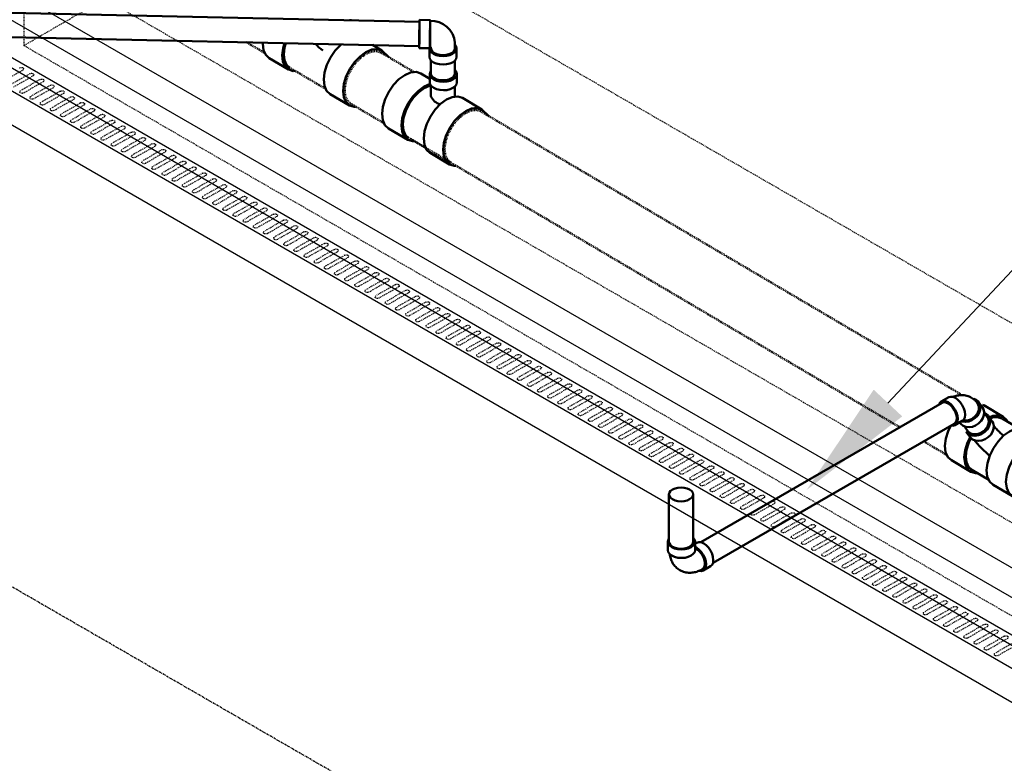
# Model space of a CAD drawing. Header units: inches. Extents: x -17970 to 20481, y 167 to 1796.
# Tile 8 of 29: x 834 to 977, y 1210 to 1318. Entities that reach past the tile are written whole.
import ezdxf
from ezdxf import colors
from ezdxf.entities.mleader import LeaderData, LeaderLine
from ezdxf.math import Vec2, Vec3

# ---------------------------------------------------------------- set-up
doc = ezdxf.new("R2010")
doc.units = ezdxf.units.IN
doc.header["$LTSCALE"] = 0.4
doc.header["$MEASUREMENT"] = 0
for name, pattern in [('CENTER2', [1.125, 0.75, -0.125, 0.125, -0.125]), ('Dash - 1_16_', [0.1875, 0.125, -0.0625]), ('Dot 1_32_', [0.03125, 0, -0.03125]), ('HIDDEN2', [0.1875, 0.125, -0.0625])]:
    doc.linetypes.add(name, pattern=pattern)
for name, color, linetype in [('G-ANNO-TTLB', 7, 'Continuous'), ('M-DETL-LIGHT', 1, 'Continuous'), ('P-PIPE', 3, 'Continuous'), ('S-ANNO-DIMS', 1, 'Continuous')]:
    doc.layers.add(name, color=color, linetype=linetype)
doc.layers.add('M-SECT-PATT', color=9, linetype='Continuous', lineweight=18, true_color=0x808080)
doc.styles.add('Annotative', font='romans.shx', dxfattribs={"width": 0.8, "height": 0.125})

# ---------------------------------------------------------------- blocks, each defined once
blk = doc.blocks.new('Tee Reducing Sanitary - PVC - Sch 40 - DWV - Standard-V6-DRAINAGE ISOMETRIC')
at = {"layer": 'P-PIPE', "color": 90, "lineweight": 50}
for p, q in [((1123.2, 467.12), (1120.38, 465.46)), ((1120.53, 465.21), (1118.06, 463.75)), ((1122.49, 465.53), (1121.96, 464.78)), ((1117.15, 463.55), (1114.33, 461.89)), ((1125.21, 462.53), (1125.74, 463.27)), ((1125.09, 457.47), (1127.9, 459.13)), ((1122.47, 456.27), (1124.94, 457.73)), ((1119.04, 453.91), (1121.85, 455.57))]:
    blk.add_line(p, q, dxfattribs=at)
for points in [[(1123.21, 467.12, 0), (1123.38, 467.18, 0)], [(1122.33, 465.39, 0), (1121.86, 465.59, 0), (1121.07, 465.67, 0), (1120.4, 465.47, 0), (1119.88, 464.99, 0), (1119.8, 464.79, 0)], [(1120.55, 465.21, 0), (1121.18, 465.41, 0), (1121.91, 465.33, 0), (1122.2, 465.21, 0)], [(1122.19, 462.83, 0), (1121.92, 463.25, 0), (1121.77, 463.69, 0), (1121.74, 464.13, 0), (1121.83, 464.54, 0), (1121.96, 464.78, 0)], [(1122.98, 465.94, 0), (1122.89, 465.91, 0), (1122.57, 465.64, 0), (1122.35, 465.29, 0), (1122.26, 464.88, 0), (1122.29, 464.44, 0), (1122.44, 464, 0), (1122.71, 463.58, 0)], [(1117.16, 463.56, 0), (1117.83, 463.77, 0), (1118.62, 463.68, 0), (1119.47, 463.32, 0), (1120.32, 462.71, 0), (1121.11, 461.87, 0)], [(1121.74, 464.12, 0), (1121.68, 464.05, 0), (1121.58, 463.94, 0), (1121.47, 463.81, 0), (1121.35, 463.69, 0), (1121.23, 463.56, 0), (1121.11, 463.43, 0), (1120.98, 463.3, 0), (1120.84, 463.17, 0), (1120.7, 463.03, 0), (1120.56, 462.9, 0), (1120.41, 462.76, 0), (1120.27, 462.63, 0)], [(1122.71, 463.58, 0), (1123.07, 463.22, 0), (1123.51, 462.94, 0), (1123.98, 462.76, 0), (1124.47, 462.69, 0), (1124.93, 462.74, 0), (1125.33, 462.9, 0), (1125.65, 463.17, 0), (1125.75, 463.33, 0)], [(1128.02, 464.09, 0), (1128.37, 463.37, 0), (1128.71, 462.27, 0), (1128.83, 461.23, 0), (1128.73, 460.32, 0), (1128.41, 459.6, 0), (1127.9, 459.13, 0)], [(1118.3, 460.22, 0), (1117.5, 461.05, 0), (1116.65, 461.67, 0), (1115.81, 462.03, 0), (1115.02, 462.11, 0), (1114.35, 461.9, 0), (1113.83, 461.42, 0), (1113.68, 461.07, 0)], [(1125.21, 462.53, 0), (1125.13, 462.42, 0), (1124.81, 462.15, 0), (1124.41, 461.99, 0), (1123.95, 461.94, 0), (1123.46, 462.01, 0), (1122.99, 462.19, 0), (1122.55, 462.47, 0), (1122.19, 462.83, 0)], [(1124.56, 462.04, 0), (1124.45, 461.91, 0), (1124.32, 461.76, 0), (1124.19, 461.61, 0), (1124.05, 461.46, 0), (1123.91, 461.3, 0), (1123.76, 461.14, 0), (1123.61, 460.99, 0), (1123.45, 460.83, 0), (1123.29, 460.67, 0), (1123.13, 460.51, 0), (1122.96, 460.35, 0), (1122.79, 460.19, 0), (1122.62, 460.03, 0), (1122.44, 459.87, 0), (1122.27, 459.72, 0)], [(1124.2, 457.28, 0), (1124.41, 457.26, 0), (1125.08, 457.47, 0), (1125.59, 457.95, 0), (1125.91, 458.67, 0), (1126.02, 459.58, 0), (1125.89, 460.61, 0), (1125.56, 461.71, 0), (1125.19, 462.46, 0)], [(1125.07, 462.32, 0), (1125.38, 461.7, 0), (1125.69, 460.67, 0), (1125.81, 459.7, 0), (1125.71, 458.84, 0), (1125.41, 458.17, 0), (1124.93, 457.72, 0)], [(1121.11, 461.87, 0), (1121.79, 460.88, 0), (1122.32, 459.8, 0), (1122.66, 458.71, 0), (1122.78, 457.67, 0), (1122.68, 456.76, 0), (1122.36, 456.04, 0), (1121.84, 455.56, 0)], [(1117.98, 453.73, 0), (1118.36, 453.7, 0), (1119.03, 453.9, 0), (1119.54, 454.38, 0), (1119.86, 455.1, 0), (1119.97, 456.01, 0), (1119.84, 457.05, 0), (1119.51, 458.15, 0), (1118.98, 459.23, 0), (1118.3, 460.22, 0)]]:
    blk.add_polyline3d(points, dxfattribs=at)
blk = doc.blocks.new('Bend - PVC - Sch 40 - DWV_USACE - Standard-1110594-DRAINAGE ISOMETRIC')
at = {"layer": 'P-PIPE', "color": 90, "lineweight": 50}
for p, q in [((1129.36, 467.66), (1128.29, 468.28)), ((1123.9, 467.54), (1123.37, 466.79)), ((1126.32, 464.85), (1127.38, 464.24)), ((1126.6, 464.51), (1126.68, 464.62))]:
    blk.add_line(p, q, dxfattribs=at)
for points in [[(1124.3, 467.91, 0), (1123.98, 467.65, 0), (1123.77, 467.3, 0), (1123.67, 466.9, 0), (1123.7, 466.46, 0), (1123.85, 466.01, 0), (1124.12, 465.59, 0), (1124.48, 465.23, 0), (1124.91, 464.95, 0), (1125.38, 464.76, 0), (1125.86, 464.69, 0), (1126.32, 464.74, 0), (1126.42, 464.77, 0)], [(1124.97, 468.22, 0), (1124.81, 468.12, 0), (1124.66, 468.01, 0), (1124.51, 467.89, 0), (1124.38, 467.76, 0), (1124.25, 467.63, 0), (1124.14, 467.49, 0), (1124.08, 467.41, 0)], [(1124.65, 468.05, 0), (1124.3, 467.91, 0)], [(1124.97, 468.22, 0), (1125.13, 468.31, 0), (1125.31, 468.39, 0), (1125.48, 468.45, 0), (1125.66, 468.5, 0), (1125.84, 468.54, 0), (1126.02, 468.57, 0), (1126.2, 468.59, 0), (1126.37, 468.59, 0), (1126.55, 468.59, 0), (1126.72, 468.57, 0), (1126.88, 468.55, 0), (1127.05, 468.52, 0), (1127.21, 468.48, 0), (1127.37, 468.44, 0), (1127.52, 468.39, 0), (1127.64, 468.34, 0)], [(1126.32, 464.85, 0), (1126.09, 465.05, 0), (1125.95, 465.36, 0), (1125.91, 465.75, 0), (1125.95, 466.2, 0), (1126.09, 466.67, 0), (1126.32, 467.13, 0), (1126.61, 467.56, 0), (1126.94, 467.91, 0), (1127.31, 468.18, 0)], [(1127.31, 468.18, 0), (1127.67, 468.33, 0), (1128, 468.36, 0), (1128.29, 468.28, 0)], [(1129.63, 467.34, 0), (1129.58, 467.46, 0), (1129.36, 467.66, 0), (1129.07, 467.75, 0), (1128.73, 467.72, 0), (1128.37, 467.57, 0)], [(1126.2, 464.14, 0), (1125.79, 463.98, 0), (1125.33, 463.94, 0), (1124.85, 464.01, 0), (1124.38, 464.19, 0), (1123.95, 464.48, 0), (1123.58, 464.84, 0), (1123.32, 465.26, 0), (1123.17, 465.7, 0), (1123.14, 466.14, 0), (1123.24, 466.55, 0), (1123.37, 466.79, 0)], [(1126.21, 464.94, 0), (1126.1, 464.9, 0), (1125.54, 464.92, 0), (1124.98, 465.12, 0), (1124.48, 465.47, 0), (1124.11, 465.93, 0), (1123.91, 466.45, 0), (1123.9, 466.96, 0), (1124.08, 467.41, 0), (1124.08, 467.41, 0)], [(1128.37, 467.57, 0), (1128, 467.3, 0), (1127.67, 466.94, 0), (1127.38, 466.52, 0), (1127.15, 466.06, 0), (1127.01, 465.59, 0), (1126.97, 465.14, 0), (1127.01, 464.75, 0), (1127.15, 464.44, 0), (1127.38, 464.24, 0), (1127.67, 464.15, 0), (1127.86, 464.16, 0)], [(1126.6, 464.51, 0), (1126.52, 464.4, 0), (1126.2, 464.14, 0)]]:
    blk.add_polyline3d(points, dxfattribs=at)
blk = doc.blocks.new('Bend - PVC - Sch 40 - DWV_USACE - Standard-V19-DRAINAGE ISOMETRIC')
at = {"layer": 'P-PIPE', "color": 90, "lineweight": 50}
for p, q in [((892.6, 266.41), (892.36, 266.55)), ((892.62, 266.7), (892.62, 265.48)), ((896.58, 265.47), (896.58, 266.7)), ((890.38, 263.12), (891.44, 262.51))]:
    blk.add_line(p, q, dxfattribs=at)
for points in [[(890.38, 263.12, 0), (890.15, 263.33, 0), (890.01, 263.64, 0), (889.97, 264.03, 0), (890.02, 264.48, 0), (890.16, 264.95, 0), (890.38, 265.41, 0), (890.67, 265.83, 0), (891.01, 266.19, 0), (891.37, 266.45, 0)], [(891.37, 266.45, 0), (891.73, 266.61, 0), (892.07, 266.64, 0), (892.36, 266.55, 0)], [(892.83, 267.2, 0), (892.69, 267, 0), (892.62, 266.7, 0), (892.69, 266.41, 0), (892.88, 266.13, 0), (893.2, 265.9, 0), (893.61, 265.71, 0), (894.09, 265.6, 0), (894.6, 265.56, 0), (895.11, 265.6, 0), (895.59, 265.71, 0), (896, 265.89, 0)], [(896, 265.89, 0), (896.31, 266.13, 0), (896.51, 266.41, 0), (896.58, 266.7, 0), (896.51, 267, 0), (896.37, 267.19, 0)], [(892.43, 265.84, 0), (892.07, 265.58, 0), (891.73, 265.22, 0), (891.44, 264.8, 0), (891.22, 264.33, 0), (891.08, 263.86, 0), (891.03, 263.42, 0), (891.08, 263.03, 0), (891.21, 262.72, 0), (891.44, 262.51, 0), (891.73, 262.42, 0), (892.06, 262.45, 0), (892.07, 262.46, 0)], [(891.55, 262.71, 0), (891.36, 262.89, 0), (891.21, 263.27, 0), (891.21, 263.77, 0), (891.36, 264.32, 0), (891.63, 264.86, 0), (892.01, 265.32, 0), (892.58, 265.73, 0)], [(892.6, 265.91, 0), (892.43, 265.84, 0)], [(896, 264.67, 0), (895.59, 264.49, 0), (895.11, 264.37, 0), (894.6, 264.34, 0), (894.08, 264.37, 0), (893.61, 264.49, 0), (893.2, 264.67, 0), (892.88, 264.91, 0), (892.68, 265.18, 0), (892.62, 265.48, 0), (892.62, 265.48, 0)], [(894.83, 262.56, 0), (895, 262.66, 0), (895.15, 262.77, 0), (895.3, 262.89, 0), (895.43, 263.02, 0), (895.56, 263.16, 0), (895.68, 263.3, 0), (895.78, 263.45, 0), (895.88, 263.6, 0), (895.96, 263.76, 0), (896.04, 263.92, 0), (896.1, 264.08, 0), (896.16, 264.24, 0), (896.21, 264.4, 0), (896.25, 264.56, 0), (896.28, 264.72, 0), (896.31, 264.89, 0), (896.31, 264.9, 0)], [(896.58, 265.47, 0), (896.51, 265.18, 0), (896.31, 264.9, 0), (896, 264.67, 0)], [(894.83, 262.56, 0), (894.66, 262.47, 0), (894.49, 262.39, 0), (894.31, 262.32, 0), (894.13, 262.27, 0), (893.95, 262.23, 0), (893.76, 262.2, 0), (893.58, 262.18, 0), (893.4, 262.18, 0), (893.22, 262.18, 0), (893.05, 262.2, 0), (892.88, 262.22, 0), (892.71, 262.25, 0), (892.55, 262.29, 0), (892.39, 262.34, 0), (892.23, 262.39, 0), (892.08, 262.45, 0), (891.93, 262.51, 0), (891.78, 262.58, 0), (891.64, 262.66, 0), (891.55, 262.71, 0)]]:
    blk.add_polyline3d(points, dxfattribs=at)
blk = doc.blocks.new('ALTERNATE ISOMETRIC')
at = {"layer": 'M-DETL-LIGHT'}
for p, q in [((684.68, 1398.28), (1502.54, 926.09)), ((1498.29, 923.64), (680.44, 1395.83)), ((684.68, 1388.48), (1498.29, 918.74))]:
    blk.add_line(p, q, dxfattribs=at)
at = {"layer": 'M-DETL-LIGHT', "linetype": 'HIDDEN2'}
for p, q in [((834.11, 1311.1), (831.27, 1309.47)), ((835.12, 1310.58), (832.33, 1308.99)), ((835.58, 1310.25), (832.74, 1308.62)), ((836.59, 1309.73), (833.8, 1308.14)), ((837.06, 1309.4), (834.21, 1307.77)), ((838.06, 1308.88), (835.27, 1307.29)), ((838.53, 1308.54), (835.69, 1306.92)), ((839.54, 1308.03), (836.75, 1306.43)), ((840, 1307.69), (837.16, 1306.07)), ((841.01, 1307.18), (838.22, 1305.58)), ((841.48, 1306.84), (838.64, 1305.22)), ((842.49, 1306.33), (839.7, 1304.73)), ((842.95, 1305.99), (840.11, 1304.37)), ((843.96, 1305.48), (841.17, 1303.88)), ((844.43, 1305.14), (841.59, 1303.52)), ((845.44, 1304.62), (842.65, 1303.03)), ((845.9, 1304.29), (843.06, 1302.66)), ((846.91, 1303.77), (844.12, 1302.18)), ((847.38, 1303.44), (844.53, 1301.81)), ((848.38, 1302.92), (845.59, 1301.33)), ((848.85, 1302.59), (846.01, 1300.96)), ((849.86, 1302.07), (847.07, 1300.48)), ((850.32, 1301.73), (847.48, 1300.11)), ((851.33, 1301.22), (848.54, 1299.62)), ((851.8, 1300.88), (848.96, 1299.26)), ((852.81, 1300.37), (850.02, 1298.77)), ((853.27, 1300.03), (850.43, 1298.41)), ((854.28, 1299.52), (851.49, 1297.92)), ((854.75, 1299.18), (851.91, 1297.56)), ((855.75, 1298.67), (852.96, 1297.07)), ((856.22, 1298.33), (853.38, 1296.71)), ((857.23, 1297.82), (854.44, 1296.22)), ((857.7, 1297.48), (854.85, 1295.85)), ((858.7, 1296.96), (855.91, 1295.37)), ((859.17, 1296.63), (856.33, 1295)), ((860.18, 1296.11), (857.39, 1294.52)), ((860.64, 1295.78), (857.8, 1294.15)), ((861.65, 1295.26), (858.86, 1293.67)), ((862.12, 1294.93), (859.28, 1293.3)), ((863.13, 1294.41), (860.34, 1292.82)), ((863.59, 1294.07), (860.75, 1292.45)), ((864.6, 1293.56), (861.81, 1291.96)), ((865.07, 1293.22), (862.23, 1291.6)), ((866.07, 1292.71), (863.28, 1291.11)), ((866.54, 1292.37), (863.7, 1290.75)), ((867.55, 1291.86), (864.76, 1290.26)), ((868.02, 1291.52), (865.17, 1289.9)), ((869.02, 1291.01), (866.23, 1289.41)), ((869.49, 1290.67), (866.65, 1289.05)), ((870.5, 1290.16), (867.71, 1288.56)), ((870.96, 1289.82), (868.12, 1288.19)), ((871.97, 1289.3), (869.18, 1287.71)), ((872.44, 1288.97), (869.6, 1287.34)), ((873.45, 1288.45), (870.66, 1286.86)), ((873.91, 1288.12), (871.07, 1286.49)), ((874.92, 1287.6), (872.13, 1286.01)), ((875.39, 1287.27), (872.55, 1285.64)), ((876.39, 1286.75), (873.6, 1285.15)), ((876.86, 1286.41), (874.02, 1284.79)), ((877.87, 1285.9), (875.08, 1284.3)), ((878.33, 1285.56), (875.49, 1283.94)), ((879.34, 1285.05), (876.55, 1283.45)), ((879.81, 1284.71), (876.97, 1283.09)), ((880.82, 1284.2), (878.03, 1282.6)), ((881.28, 1283.86), (878.44, 1282.24)), ((882.29, 1283.35), (879.5, 1281.75)), ((882.76, 1283.01), (879.92, 1281.39)), ((883.77, 1282.49), (880.98, 1280.9)), ((884.23, 1282.16), (881.39, 1280.53)), ((885.24, 1281.64), (882.45, 1280.05)), ((885.71, 1281.31), (882.87, 1279.68)), ((886.71, 1280.79), (883.92, 1279.2)), ((887.18, 1280.46), (884.34, 1278.83)), ((888.19, 1279.94), (885.4, 1278.35)), ((888.65, 1279.6), (885.81, 1277.98)), ((889.66, 1279.09), (886.87, 1277.49)), ((890.13, 1278.75), (887.29, 1277.13)), ((891.14, 1278.24), (888.35, 1276.64)), ((891.6, 1277.9), (888.76, 1276.28)), ((892.61, 1277.39), (889.82, 1275.79)), ((893.08, 1277.05), (890.24, 1275.43)), ((894.09, 1276.54), (891.3, 1274.94)), ((894.55, 1276.2), (891.71, 1274.58)), ((895.56, 1275.69), (892.77, 1274.09)), ((896.03, 1275.35), (893.19, 1273.72)), ((897.03, 1274.83), (894.24, 1273.24)), ((897.5, 1274.5), (894.66, 1272.87)), ((898.51, 1273.98), (895.72, 1272.39)), ((898.97, 1273.65), (896.13, 1272.02)), ((899.98, 1273.13), (897.19, 1271.54)), ((900.45, 1272.8), (897.61, 1271.17)), ((901.46, 1272.28), (898.67, 1270.69)), ((901.92, 1271.94), (899.08, 1270.32)), ((902.93, 1271.43), (900.14, 1269.83)), ((903.4, 1271.09), (900.56, 1269.47)), ((904.41, 1270.58), (901.62, 1268.98)), ((904.87, 1270.24), (902.03, 1268.62)), ((905.88, 1269.73), (903.09, 1268.13)), ((906.35, 1269.39), (903.5, 1267.77)), ((907.35, 1268.88), (904.56, 1267.28)), ((907.82, 1268.54), (904.98, 1266.92)), ((908.83, 1268.02), (906.04, 1266.43)), ((909.29, 1267.69), (906.45, 1266.06)), ((910.3, 1267.17), (907.51, 1265.58)), ((910.77, 1266.84), (907.93, 1265.21)), ((911.78, 1266.32), (908.99, 1264.73)), ((912.24, 1265.99), (909.4, 1264.36)), ((913.25, 1265.47), (910.46, 1263.88)), ((913.72, 1265.14), (910.88, 1263.51)), ((914.73, 1264.62), (911.93, 1263.02)), ((915.19, 1264.28), (912.35, 1262.66)), ((916.2, 1263.77), (913.41, 1262.17)), ((916.67, 1263.43), (913.82, 1261.81)), ((917.67, 1262.92), (914.88, 1261.32)), ((918.14, 1262.58), (915.3, 1260.96)), ((919.15, 1262.07), (916.36, 1260.47)), ((919.61, 1261.73), (916.77, 1260.11)), ((920.62, 1261.22), (917.83, 1259.62)), ((921.09, 1260.88), (918.25, 1259.25)), ((922.1, 1260.36), (919.31, 1258.77)), ((922.56, 1260.03), (919.72, 1258.4)), ((923.57, 1259.51), (920.78, 1257.92)), ((924.04, 1259.18), (921.2, 1257.55)), ((925.04, 1258.66), (922.25, 1257.07)), ((925.51, 1258.33), (922.67, 1256.7)), ((926.52, 1257.81), (923.73, 1256.22)), ((926.99, 1257.47), (924.14, 1255.85)), ((927.99, 1256.96), (925.2, 1255.36)), ((928.46, 1256.62), (925.62, 1255)), ((929.47, 1256.11), (926.68, 1254.51)), ((929.93, 1255.77), (927.09, 1254.15)), ((930.94, 1255.26), (928.15, 1253.66)), ((931.41, 1254.92), (928.57, 1253.3)), ((932.42, 1254.41), (929.63, 1252.81)), ((932.88, 1254.07), (930.04, 1252.45)), ((933.89, 1253.56), (931.1, 1251.96)), ((934.36, 1253.22), (931.52, 1251.59)), ((935.36, 1252.7), (932.57, 1251.11)), ((935.83, 1252.37), (932.99, 1250.74)), ((936.84, 1251.85), (934.05, 1250.26)), ((937.3, 1251.52), (934.46, 1249.89)), ((938.31, 1251), (935.52, 1249.41)), ((938.78, 1250.67), (935.94, 1249.04)), ((939.79, 1250.15), (937, 1248.56)), ((940.25, 1249.81), (937.41, 1248.19)), ((941.26, 1249.3), (938.47, 1247.7)), ((941.73, 1248.96), (938.89, 1247.34)), ((942.74, 1248.45), (939.95, 1246.85)), ((943.2, 1248.11), (940.36, 1246.49)), ((944.21, 1247.6), (941.42, 1246)), ((944.68, 1247.26), (941.84, 1245.64)), ((945.68, 1246.75), (942.89, 1245.15)), ((946.15, 1246.41), (943.31, 1244.79)), ((947.16, 1245.89), (944.37, 1244.3)), ((947.62, 1245.56), (944.78, 1243.93)), ((948.63, 1245.04), (945.84, 1243.45)), ((949.1, 1244.71), (946.26, 1243.08)), ((950.11, 1244.19), (947.32, 1242.6)), ((950.57, 1243.86), (947.73, 1242.23)), ((951.58, 1243.34), (948.79, 1241.75)), ((952.05, 1243), (949.21, 1241.38)), ((953.06, 1242.49), (950.27, 1240.89)), ((953.52, 1242.15), (950.68, 1240.53)), ((954.53, 1241.64), (951.74, 1240.04)), ((955, 1241.3), (952.16, 1239.68)), ((956, 1240.79), (953.21, 1239.19)), ((956.47, 1240.45), (953.63, 1238.83)), ((957.48, 1239.94), (954.69, 1238.34)), ((957.94, 1239.6), (955.1, 1237.98)), ((958.95, 1239.09), (956.16, 1237.49)), ((959.42, 1238.75), (956.58, 1237.12)), ((960.43, 1238.23), (957.64, 1236.64)), ((960.89, 1237.9), (958.05, 1236.27)), ((961.9, 1237.38), (959.11, 1235.79)), ((962.37, 1237.05), (959.53, 1235.42)), ((963.38, 1236.53), (960.59, 1234.94)), ((963.84, 1236.2), (961, 1234.57)), ((964.85, 1235.68), (962.06, 1234.09)), ((965.32, 1235.34), (962.47, 1233.72)), ((966.32, 1234.83), (963.53, 1233.23)), ((966.79, 1234.49), (963.95, 1232.87)), ((967.8, 1233.98), (965.01, 1232.38)), ((968.26, 1233.64), (965.42, 1232.02)), ((969.27, 1233.13), (966.48, 1231.53)), ((969.74, 1232.79), (966.9, 1231.17)), ((970.75, 1232.28), (967.96, 1230.68)), ((971.21, 1231.94), (968.37, 1230.32)), ((972.22, 1231.42), (969.43, 1229.83)), ((972.69, 1231.09), (969.85, 1229.46)), ((973.7, 1230.57), (970.91, 1228.98)), ((974.16, 1230.24), (971.32, 1228.61)), ((975.17, 1229.72), (972.38, 1228.13)), ((975.64, 1229.39), (972.79, 1227.76)), ((976.64, 1228.87), (973.85, 1227.28)), ((977.11, 1228.54), (974.27, 1226.91)), ((978.12, 1228.02), (975.33, 1226.42)), ((978.58, 1227.68), (975.74, 1226.06))]:
    blk.add_line(p, q, dxfattribs=at)
at = {"layer": 'M-DETL-LIGHT', "linetype": 'HIDDEN2', "extrusion": (0, 0, -1)}
for centre, start_param, end_param in [((833.87, 1311.26), 4.095331, 7.203451), ((835.34, 1310.41), 4.095331, 7.203451), ((836.82, 1309.56), 4.095331, 7.203451), ((838.29, 1308.71), 4.095331, 7.203451), ((834.03, 1307.97), 0.920266, 4.095331), ((835.5, 1307.11), 0.920266, 4.095331), ((839.77, 1307.86), 4.095331, 7.203451), ((841.24, 1307.01), 4.095331, 7.203451), ((836.98, 1306.26), 0.920266, 4.095331), ((842.72, 1306.16), 4.095331, 7.203451), ((838.45, 1305.41), 0.920266, 4.095331), ((839.93, 1304.56), 0.920266, 4.095331), ((844.19, 1305.3), 4.095331, 7.203451), ((845.66, 1304.45), 4.095331, 7.203451), ((841.4, 1303.71), 0.920266, 4.095331), ((842.87, 1302.86), 0.920266, 4.095331), ((847.14, 1303.6), 4.095331, 7.203451), ((848.61, 1302.75), 4.095331, 7.203451), ((844.35, 1302.01), 0.920266, 4.095331), ((845.82, 1301.16), 0.920266, 4.095331), ((850.09, 1301.9), 4.095331, 7.203451), ((847.3, 1300.3), 0.920266, 4.095331), ((851.56, 1301.05), 4.095331, 7.203451), ((853.03, 1300.2), 4.095331, 7.203451), ((848.77, 1299.45), 0.920266, 4.095331), ((850.24, 1298.6), 0.920266, 4.095331), ((854.51, 1299.35), 4.095331, 7.203451), ((855.98, 1298.5), 4.095331, 7.203451), ((851.72, 1297.75), 0.920266, 4.095331), ((853.19, 1296.9), 0.920266, 4.095331), ((857.46, 1297.64), 4.095331, 7.203451), ((858.93, 1296.79), 4.095331, 7.203451), ((854.67, 1296.05), 0.920266, 4.095331), ((860.41, 1295.94), 4.095331, 7.203451), ((856.14, 1295.2), 0.920266, 4.095331), ((857.62, 1294.35), 0.920266, 4.095331), ((861.88, 1295.09), 4.095331, 7.203451), ((863.35, 1294.24), 4.095331, 7.203451), ((859.09, 1293.5), 0.920266, 4.095331), ((860.56, 1292.64), 0.920266, 4.095331), ((864.83, 1293.39), 4.095331, 7.203451), ((866.3, 1292.54), 4.095331, 7.203451), ((862.04, 1291.79), 0.920266, 4.095331), ((867.78, 1291.69), 4.095331, 7.203451), ((863.51, 1290.94), 0.920266, 4.095331), ((864.99, 1290.09), 0.920266, 4.095331), ((869.25, 1290.84), 4.095331, 7.203451), ((870.73, 1289.98), 4.095331, 7.203451), ((866.46, 1289.24), 0.920266, 4.095331), ((867.94, 1288.39), 0.920266, 4.095331), ((872.2, 1289.13), 4.095331, 7.203451), ((873.67, 1288.28), 4.095331, 7.203451), ((869.41, 1287.54), 0.920266, 4.095331), ((875.15, 1287.43), 4.095331, 7.203451), ((870.88, 1286.69), 0.920266, 4.095331), ((872.36, 1285.84), 0.920266, 4.095331), ((876.62, 1286.58), 4.095331, 7.203451), ((878.1, 1285.73), 4.095331, 7.203451), ((873.83, 1284.98), 0.920266, 4.095331), ((875.31, 1284.13), 0.920266, 4.095331), ((879.57, 1284.88), 4.095331, 7.203451), ((881.05, 1284.03), 4.095331, 7.203451), ((876.78, 1283.28), 0.920266, 4.095331), ((882.52, 1283.17), 4.095331, 7.203451), ((878.26, 1282.43), 0.920266, 4.095331), ((879.73, 1281.58), 0.920266, 4.095331), ((883.99, 1282.32), 4.095331, 7.203451), ((885.47, 1281.47), 4.095331, 7.203451), ((881.2, 1280.73), 0.920266, 4.095331), ((882.68, 1279.88), 0.920266, 4.095331), ((886.94, 1280.62), 4.095331, 7.203451), ((888.42, 1279.77), 4.095331, 7.203451), ((884.15, 1279.03), 0.920266, 4.095331), ((889.89, 1278.92), 4.095331, 7.203451), ((885.63, 1278.17), 0.920266, 4.095331), ((887.1, 1277.32), 0.920266, 4.095331), ((891.37, 1278.07), 4.095331, 7.203451), ((892.84, 1277.22), 4.095331, 7.203451), ((888.58, 1276.47), 0.920266, 4.095331), ((890.05, 1275.62), 0.920266, 4.095331), ((894.31, 1276.37), 4.095331, 7.203451), ((895.79, 1275.51), 4.095331, 7.203451), ((891.52, 1274.77), 0.920266, 4.095331), ((897.26, 1274.66), 4.095331, 7.203451), ((893, 1273.92), 0.920266, 4.095331), ((894.47, 1273.07), 0.920266, 4.095331), ((898.74, 1273.81), 4.095331, 7.203451), ((900.21, 1272.96), 4.095331, 7.203451), ((895.95, 1272.22), 0.920266, 4.095331), ((897.42, 1271.37), 0.920266, 4.095331), ((901.69, 1272.11), 4.095331, 7.203451), ((903.16, 1271.26), 4.095331, 7.203451), ((898.9, 1270.51), 0.920266, 4.095331), ((904.63, 1270.41), 4.095331, 7.203451), ((900.37, 1269.66), 0.920266, 4.095331), ((901.84, 1268.81), 0.920266, 4.095331), ((906.11, 1269.56), 4.095331, 7.203451), ((907.58, 1268.7), 4.095331, 7.203451), ((903.32, 1267.96), 0.920266, 4.095331), ((904.79, 1267.11), 0.920266, 4.095331), ((909.06, 1267.85), 4.095331, 7.203451), ((910.53, 1267), 4.095331, 7.203451), ((906.27, 1266.26), 0.920266, 4.095331), ((907.74, 1265.41), 0.920266, 4.095331), ((912.01, 1266.15), 4.095331, 7.203451), ((909.21, 1264.56), 0.920266, 4.095331), ((913.48, 1265.3), 4.095331, 7.203451), ((914.95, 1264.45), 4.095331, 7.203451), ((910.69, 1263.7), 0.920266, 4.095331), ((912.16, 1262.85), 0.920266, 4.095331), ((916.43, 1263.6), 4.095331, 7.203451), ((917.9, 1262.75), 4.095331, 7.203451), ((913.64, 1262), 0.920266, 4.095331), ((915.11, 1261.15), 0.920266, 4.095331), ((919.38, 1261.9), 4.095331, 7.203451), ((920.85, 1261.04), 4.095331, 7.203451), ((916.59, 1260.3), 0.920266, 4.095331), ((922.32, 1260.19), 4.095331, 7.203451), ((918.06, 1259.45), 0.920266, 4.095331), ((919.53, 1258.6), 0.920266, 4.095331), ((923.8, 1259.34), 4.095331, 7.203451), ((925.27, 1258.49), 4.095331, 7.203451), ((921.01, 1257.75), 0.920266, 4.095331), ((922.48, 1256.9), 0.920266, 4.095331), ((926.75, 1257.64), 4.095331, 7.203451), ((928.22, 1256.79), 4.095331, 7.203451), ((923.96, 1256.04), 0.920266, 4.095331), ((929.7, 1255.94), 4.095331, 7.203451), ((925.43, 1255.19), 0.920266, 4.095331), ((926.91, 1254.34), 0.920266, 4.095331), ((931.17, 1255.09), 4.095331, 7.203451), ((932.64, 1254.24), 4.095331, 7.203451), ((928.38, 1253.49), 0.920266, 4.095331), ((929.85, 1252.64), 0.920266, 4.095331), ((934.12, 1253.38), 4.095331, 7.203451), ((935.59, 1252.53), 4.095331, 7.203451), ((931.33, 1251.79), 0.920266, 4.095331), ((937.07, 1251.68), 4.095331, 7.203451), ((932.8, 1250.94), 0.920266, 4.095331), ((934.28, 1250.09), 0.920266, 4.095331), ((938.54, 1250.83), 4.095331, 7.203451), ((940.02, 1249.98), 4.095331, 7.203451), ((935.75, 1249.24), 0.920266, 4.095331), ((937.23, 1248.38), 0.920266, 4.095331), ((941.49, 1249.13), 4.095331, 7.203451), ((942.96, 1248.28), 4.095331, 7.203451), ((938.7, 1247.53), 0.920266, 4.095331), ((944.44, 1247.43), 4.095331, 7.203451), ((940.17, 1246.68), 0.920266, 4.095331), ((941.65, 1245.83), 0.920266, 4.095331), ((945.91, 1246.57), 4.095331, 7.203451), ((947.39, 1245.72), 4.095331, 7.203451), ((943.12, 1244.98), 0.920266, 4.095331), ((944.6, 1244.13), 0.920266, 4.095331), ((948.86, 1244.87), 4.095331, 7.203451), ((950.34, 1244.02), 4.095331, 7.203451), ((946.07, 1243.28), 0.920266, 4.095331), ((951.81, 1243.17), 4.095331, 7.203451), ((947.55, 1242.43), 0.920266, 4.095331), ((949.02, 1241.57), 0.920266, 4.095331), ((953.28, 1242.32), 4.095331, 7.203451), ((954.76, 1241.47), 4.095331, 7.203451), ((950.49, 1240.72), 0.920266, 4.095331), ((951.97, 1239.87), 0.920266, 4.095331), ((956.23, 1240.62), 4.095331, 7.203451), ((957.71, 1239.77), 4.095331, 7.203451), ((953.44, 1239.02), 0.920266, 4.095331), ((959.18, 1238.91), 4.095331, 7.203451), ((954.92, 1238.17), 0.920266, 4.095331), ((956.39, 1237.32), 0.920266, 4.095331), ((960.66, 1238.06), 4.095331, 7.203451), ((962.13, 1237.21), 4.095331, 7.203451), ((957.87, 1236.47), 0.920266, 4.095331), ((959.34, 1235.62), 0.920266, 4.095331), ((963.6, 1236.36), 4.095331, 7.203451), ((965.08, 1235.51), 4.095331, 7.203451), ((960.81, 1234.77), 0.920266, 4.095331), ((966.55, 1234.66), 4.095331, 7.203451), ((962.29, 1233.91), 0.920266, 4.095331), ((963.76, 1233.06), 0.920266, 4.095331), ((968.03, 1233.81), 4.095331, 7.203451), ((969.5, 1232.96), 4.095331, 7.203451), ((965.24, 1232.21), 0.920266, 4.095331), ((966.71, 1231.36), 0.920266, 4.095331), ((970.98, 1232.11), 4.095331, 7.203451), ((972.45, 1231.25), 4.095331, 7.203451), ((968.19, 1230.51), 0.920266, 4.095331), ((969.66, 1229.66), 0.920266, 4.095331), ((973.92, 1230.4), 4.095331, 7.203451), ((971.13, 1228.81), 0.920266, 4.095331), ((975.4, 1229.55), 4.095331, 7.203451), ((976.87, 1228.7), 4.095331, 7.203451), ((972.61, 1227.96), 0.920266, 4.095331), ((974.08, 1227.1), 0.920266, 4.095331), ((975.56, 1226.25), 0.920266, 4.095331)]:
    blk.add_ellipse(centre, major_axis=(0.355, 0.042), ratio=0.675017, start_param=start_param, end_param=end_param, dxfattribs=at)
at = {"layer": 'M-SECT-PATT', "lineweight": -3}
for p, q in [((1255.8, 1066.99), (521.15, 1491.14)), ((1235.46, 1085.67), (537.54, 1488.61)), ((1239.53, 1087.66), (687.54, 1406.34))]:
    blk.add_line(p, q, dxfattribs=at)
at = {"layer": 'M-SECT-PATT', "linetype": 'HIDDEN2', "lineweight": -3}
for p, q in [((1530.3, 926.34), (682.84, 1415.63)), ((1341.81, 1064.13), (834.24, 1357.18)), ((834.24, 1357.18), (834.24, 1314.67)), ((834.24, 1314.67), (871.72, 1336.31)), ((1341.81, 1021.62), (834.24, 1314.67))]:
    blk.add_line(p, q, dxfattribs=at)
at = {"layer": 'M-SECT-PATT', "linetype": 'CENTER2', "lineweight": -3}
blk.add_line((1521.87, 838.04), (525.82, 1413.12), dxfattribs=at)
at = {"layer": 'P-PIPE', "color": 90, "lineweight": 50}
for p, q in [((891.71, 1318.1), (788.16, 1320.36)), ((891.72, 1318.39), (893.26, 1318.37)), ((891.68, 1314.6), (788.16, 1316.86)), ((884.89, 1314.75), (886.25, 1313.95)), ((893.23, 1314.29), (891.69, 1314.31)), ((893.15, 1313.04), (893.15, 1314.27)), ((896.87, 1315.09), (896.87, 1314.28)), ((897.11, 1314.27), (897.11, 1313.04)), ((872.7, 1311.17), (869.89, 1312.83)), ((893.37, 1312.54), (893.37, 1310.59)), ((896.87, 1312.5), (896.87, 1310.58)), ((891.9, 1310.62), (893.2, 1309.85)), ((893.2, 1310.55), (893.2, 1309.32)), ((897.16, 1309.32), (897.16, 1310.54)), ((893.37, 1307.33), (893.37, 1308.88)), ((896.87, 1308.73), (896.87, 1307.22)), ((881.54, 1305.96), (878.73, 1307.62)), ((897.95, 1307.05), (900.76, 1305.39)), ((890.01, 1300.97), (887.2, 1302.63)), ((896.06, 1297.41), (893.25, 1299.07)), ((932.58, 1242.53), (967.62, 1262.77)), ((973.73, 1261.36), (974.11, 1260.81)), ((969.37, 1259.74), (934.38, 1239.53)), ((971.4, 1258.61), (970.93, 1259.26)), ((927.95, 1242.58), (927.95, 1249.47)), ((931.45, 1249.47), (931.45, 1242.58))]:
    blk.add_line(p, q, dxfattribs=at)
at = {"layer": 'P-PIPE', "color": 90, "linetype": 'Dash - 1_16_', "lineweight": 50}
for p, q in [((869.27, 1313.57), (866.59, 1315.15)), ((886.09, 1313.67), (890.95, 1310.8)), ((886.09, 1313.67), (890.95, 1310.8)), ((878.11, 1308.36), (872.77, 1311.51)), ((886.57, 1303.37), (881.72, 1306.23)), ((900.6, 1305.12), (970.38, 1263.99)), ((961.48, 1259.22), (890.33, 1301.16)), ((892.62, 1299.81), (890.33, 1301.16)), ((968.34, 1255.18), (964.94, 1257.18))]:
    blk.add_line(p, q, dxfattribs=at)
at = {"layer": 'P-PIPE', "color": 90, "lineweight": 50}
for points in [[(891.7, 1317.64, 0), (891.7, 1317.22, 0), (891.69, 1316.77, 0), (891.69, 1316.3, 0), (891.69, 1315.85, 0), (891.68, 1315.46, 0), (891.68, 1314.64, 0), (891.68, 1314.42, 0), (891.69, 1314.32, 0), (891.69, 1314.33, 0), (891.69, 1314.47, 0), (891.7, 1315.21, 0), (891.7, 1315.56, 0)], [(891.7, 1315.63, 0), (891.7, 1315.42, 0), (891.7, 1315.25, 0), (891.69, 1314.61, 0), (891.69, 1314.51, 0), (891.69, 1314.45, 0), (891.69, 1314.44, 0), (891.69, 1314.47, 0), (891.69, 1314.55, 0), (891.68, 1314.67, 0), (891.68, 1315.33, 0), (891.69, 1315.52, 0), (891.69, 1315.75, 0), (891.69, 1315.99, 0), (891.69, 1316.25, 0), (891.69, 1316.53, 0), (891.69, 1316.8, 0), (891.7, 1317.07, 0), (891.7, 1317.32, 0), (891.7, 1317.56, 0)], [(891.7, 1315.56, 0), (891.71, 1315.97, 0), (891.71, 1316.42, 0), (891.72, 1316.89, 0), (891.72, 1317.34, 0), (891.72, 1317.73, 0), (891.72, 1318.05, 0), (891.72, 1318.27, 0), (891.72, 1318.38, 0), (891.72, 1318.36, 0), (891.71, 1318.22, 0), (891.71, 1317.98, 0), (891.7, 1317.64, 0)], [(891.7, 1317.15, 0), (891.7, 1317.77, 0), (891.71, 1317.94, 0), (891.71, 1318.09, 0), (891.71, 1318.18, 0), (891.71, 1318.24, 0), (891.72, 1318.25, 0), (891.72, 1318.22, 0), (891.72, 1318.14, 0), (891.72, 1318.02, 0), (891.72, 1317.86, 0), (891.72, 1317.67, 0), (891.72, 1317.44, 0), (891.72, 1317.2, 0), (891.71, 1316.94, 0), (891.71, 1316.66, 0), (891.71, 1316.39, 0), (891.71, 1316.12, 0), (891.7, 1315.87, 0), (891.7, 1315.63, 0)], [(893.21, 1315.56, 0), (893.25, 1317.96, 0), (893.25, 1318.21, 0), (893.25, 1318.35, 0), (893.26, 1318.36, 0), (893.26, 1318.26, 0), (893.26, 1318.04, 0), (893.26, 1317.72, 0), (893.26, 1317.32, 0), (893.25, 1316.88, 0), (893.25, 1316.41, 0), (893.25, 1315.95, 0), (893.24, 1315.54, 0)], [(893.24, 1315.54, 0), (893.24, 1314.7, 0), (893.23, 1314.46, 0), (893.23, 1314.32, 0), (893.22, 1314.3, 0), (893.22, 1314.41, 0), (893.22, 1314.63, 0), (893.22, 1315.44, 0), (893.22, 1315.84, 0), (893.23, 1316.29, 0), (893.23, 1316.75, 0), (893.24, 1317.21, 0), (893.24, 1317.62, 0)], [(868.99, 1315.1, 0), (868.97, 1314.93, 0), (869.07, 1314.02, 0), (869.39, 1313.3, 0), (869.9, 1312.83, 0)], [(873.39, 1310.96, 0), (872.72, 1311.17, 0), (872.2, 1311.64, 0), (871.88, 1312.36, 0), (871.78, 1313.27, 0), (871.9, 1314.31, 0), (872.12, 1315.03, 0)], [(872.3, 1315.02, 0), (872.1, 1314.37, 0), (871.99, 1313.39, 0), (872.09, 1312.54, 0), (872.38, 1311.87, 0), (872.87, 1311.42, 0)], [(880.39, 1314.85, 0), (880.27, 1314.76, 0), (879.47, 1313.93, 0), (878.79, 1312.94, 0), (878.26, 1311.86, 0), (877.93, 1310.76, 0), (877.81, 1309.72, 0), (877.91, 1308.81, 0), (878.23, 1308.09, 0), (878.74, 1307.61, 0)], [(893.73, 1313.46, 0), (893.42, 1313.7, 0), (893.22, 1313.97, 0), (893.15, 1314.27, 0), (893.17, 1314.3, 0)], [(893.24, 1315.61, 0), (893.23, 1315.6, 0), (893.21, 1315.55, 0)], [(893.38, 1314.4, 0), (893.44, 1314.01, 0), (893.61, 1313.76, 0), (893.89, 1313.55, 0)], [(896.87, 1314.81, 0), (897.04, 1314.56, 0), (897.11, 1314.27, 0), (897.04, 1313.97, 0), (896.84, 1313.7, 0), (896.53, 1313.46, 0), (896.12, 1313.28, 0), (895.64, 1313.16, 0), (895.13, 1313.12, 0), (894.62, 1313.16, 0), (894.14, 1313.28, 0), (893.73, 1313.46, 0)], [(896.35, 1313.56, 0), (896.63, 1313.77, 0), (896.81, 1314.01, 0), (896.87, 1314.28, 0)], [(882.23, 1305.75, 0), (881.55, 1305.96, 0), (881.04, 1306.44, 0), (880.72, 1307.15, 0), (880.62, 1308.06, 0), (880.74, 1309.1, 0), (881.08, 1310.2, 0), (881.6, 1311.28, 0), (882.29, 1312.27, 0), (883.08, 1313.1, 0), (883.93, 1313.72, 0), (884.78, 1314.08, 0), (885.56, 1314.16, 0)], [(885.56, 1314.16, 0), (886.24, 1313.96, 0), (887.33, 1312.94, 0)], [(893.15, 1313.04, 0), (893.22, 1312.75, 0), (893.42, 1312.47, 0), (893.73, 1312.23, 0)], [(893.73, 1312.23, 0), (894.14, 1312.05, 0), (894.62, 1311.94, 0), (895.13, 1311.9, 0), (895.64, 1311.94, 0), (896.12, 1312.05, 0), (896.53, 1312.23, 0), (896.84, 1312.47, 0), (897.04, 1312.75, 0), (897.11, 1313.04, 0)], [(893.88, 1313.56, 0), (894.24, 1313.4, 0), (894.66, 1313.3, 0), (895.12, 1313.26, 0), (895.57, 1313.3, 0), (895.99, 1313.4, 0), (896.35, 1313.56, 0)], [(873.61, 1310.98, 0), (873.39, 1310.96, 0)], [(891.22, 1310.83, 0), (890.43, 1310.75, 0), (889.58, 1310.39, 0), (888.73, 1309.77, 0), (887.94, 1308.94, 0), (887.26, 1307.95, 0), (886.73, 1306.87, 0), (886.39, 1305.77, 0), (886.27, 1304.73, 0), (886.37, 1303.82, 0), (886.69, 1303.1, 0), (887.2, 1302.63, 0)], [(891.9, 1310.62, 0), (891.22, 1310.83, 0)], [(893.37, 1310.98, 0), (893.27, 1310.84, 0), (893.2, 1310.54, 0), (893.27, 1310.25, 0), (893.46, 1309.97, 0), (893.78, 1309.74, 0), (894.19, 1309.56, 0), (894.67, 1309.44, 0), (895.18, 1309.4, 0), (895.69, 1309.44, 0), (896.17, 1309.55, 0), (896.58, 1309.74, 0)], [(893.88, 1309.93, 0), (893.6, 1310.13, 0), (893.43, 1310.38, 0), (893.37, 1310.64, 0)], [(896.36, 1309.93, 0), (895.99, 1309.76, 0), (895.57, 1309.66, 0), (895.12, 1309.63, 0), (894.67, 1309.66, 0), (894.24, 1309.76, 0), (893.88, 1309.93, 0)], [(896.36, 1309.93, 0), (895.99, 1309.76, 0), (895.57, 1309.66, 0), (895.12, 1309.63, 0), (894.67, 1309.66, 0), (894.24, 1309.76, 0), (893.88, 1309.93, 0)], [(896.87, 1310.64, 0), (896.81, 1310.38, 0), (896.63, 1310.13, 0), (896.36, 1309.93, 0)], [(896.58, 1309.74, 0), (896.89, 1309.97, 0), (897.09, 1310.25, 0), (897.16, 1310.54, 0), (897.09, 1310.84, 0), (896.87, 1311.14, 0)], [(890.69, 1300.76, 0), (890.02, 1300.97, 0), (889.51, 1301.45, 0), (889.19, 1302.16, 0), (889.08, 1303.07, 0), (889.21, 1304.11, 0), (889.54, 1305.21, 0), (890.07, 1306.29, 0), (890.75, 1307.28, 0), (891.55, 1308.11, 0), (892.4, 1308.73, 0), (893.24, 1309.09, 0), (893.25, 1309.09, 0)], [(893.37, 1308.85, 0), (893.19, 1308.83, 0), (892.39, 1308.49, 0), (891.6, 1307.91, 0), (890.86, 1307.13, 0), (890.21, 1306.21, 0), (889.72, 1305.19, 0), (889.41, 1304.17, 0), (889.29, 1303.19, 0), (889.39, 1302.34, 0), (889.69, 1301.67, 0), (890.17, 1301.22, 0)], [(896.58, 1308.51, 0), (896.17, 1308.33, 0), (895.69, 1308.21, 0), (895.18, 1308.18, 0), (894.67, 1308.22, 0), (894.19, 1308.33, 0), (893.78, 1308.51, 0), (893.46, 1308.75, 0), (893.27, 1309.02, 0), (893.2, 1309.32, 0), (893.2, 1309.32, 0)], [(897.16, 1309.32, 0), (897.09, 1309.02, 0), (896.89, 1308.75, 0), (896.58, 1308.51, 0)], [(897.27, 1307.26, 0), (896.48, 1307.18, 0), (895.63, 1306.82, 0), (894.78, 1306.2, 0), (893.99, 1305.37, 0), (893.31, 1304.38, 0), (892.78, 1303.3, 0), (892.44, 1302.21, 0), (892.32, 1301.17, 0), (892.42, 1300.26, 0), (892.74, 1299.54, 0), (893.26, 1299.06, 0)], [(897.95, 1307.05, 0), (897.94, 1307.06, 0), (897.27, 1307.26, 0)], [(882.44, 1305.77, 0), (882.23, 1305.75, 0)], [(896.74, 1297.19, 0), (896.07, 1297.4, 0), (895.56, 1297.88, 0), (895.24, 1298.6, 0), (895.13, 1299.51, 0), (895.26, 1300.55, 0), (895.59, 1301.64, 0), (896.12, 1302.72, 0), (896.8, 1303.71, 0), (897.6, 1304.55, 0), (898.45, 1305.16, 0), (899.29, 1305.53, 0), (900.08, 1305.61, 0)], [(900.08, 1305.61, 0), (900.75, 1305.4, 0), (901.84, 1304.38, 0)], [(890.91, 1300.78, 0), (890.69, 1300.76, 0)], [(896.96, 1297.22, 0), (896.74, 1297.19, 0)], [(968.5, 1262.68, 0), (968.18, 1262.82, 0), (967.88, 1262.85, 0), (967.62, 1262.77, 0)], [(969.74, 1260.54, 0), (969.69, 1260.93, 0), (969.57, 1261.35, 0), (969.37, 1261.76, 0), (969.12, 1262.13, 0), (968.82, 1262.45, 0), (968.5, 1262.68, 0)], [(969.37, 1259.74, 0), (969.57, 1259.92, 0), (969.69, 1260.19, 0), (969.74, 1260.54, 0)], [(973.99, 1258.99, 0), (974.23, 1259.36, 0), (974.36, 1259.76, 0), (974.39, 1260.15, 0), (974.3, 1260.51, 0), (974.11, 1260.81, 0)], [(971.4, 1258.61, 0), (971.68, 1258.37, 0)], [(971.68, 1258.37, 0), (972.04, 1258.24, 0), (972.44, 1258.2, 0), (972.87, 1258.26, 0), (973.29, 1258.42, 0), (973.67, 1258.67, 0), (973.99, 1258.99, 0)], [(928.47, 1248.76, 0), (928.19, 1248.96, 0), (928.01, 1249.21, 0), (927.95, 1249.47, 0), (928.01, 1249.73, 0), (928.19, 1249.98, 0), (928.47, 1250.18, 0)], [(928.47, 1250.18, 0), (928.83, 1250.34, 0), (929.25, 1250.45, 0), (929.7, 1250.48, 0), (930.16, 1250.45, 0), (930.58, 1250.34, 0), (930.94, 1250.18, 0)], [(930.94, 1250.18, 0), (931.22, 1249.98, 0), (931.39, 1249.73, 0), (931.45, 1249.47, 0), (931.39, 1249.21, 0), (931.22, 1248.96, 0), (930.94, 1248.76, 0)], [(930.94, 1248.76, 0), (930.58, 1248.59, 0), (930.16, 1248.49, 0), (929.7, 1248.46, 0), (929.25, 1248.49, 0), (928.83, 1248.59, 0), (928.47, 1248.76, 0)], [(927.95, 1242.58, 0), (928.01, 1242.32, 0), (928.19, 1242.08, 0), (928.47, 1241.87, 0)], [(928.47, 1241.87, 0), (928.83, 1241.71, 0), (929.25, 1241.61, 0), (929.7, 1241.57, 0), (930.16, 1241.61, 0), (930.58, 1241.71, 0), (930.94, 1241.87, 0)], [(928.47, 1241.87, 0), (928.83, 1241.71, 0), (929.25, 1241.61, 0), (929.7, 1241.57, 0), (930.16, 1241.61, 0), (930.58, 1241.71, 0), (930.94, 1241.87, 0)], [(930.94, 1241.87, 0), (931.22, 1242.08, 0), (931.39, 1242.32, 0), (931.45, 1242.58, 0)]]:
    blk.add_polyline3d(points, dxfattribs=at)
at = {"layer": 'P-PIPE', "color": 90, "linetype": 'Dot 1_32_', "lineweight": 50}
for points in [[(893.24, 1317.54, 0), (893.24, 1317.16, 0), (893.23, 1316.73, 0), (893.23, 1316.3, 0), (893.23, 1315.89, 0), (893.22, 1315.52, 0), (893.22, 1315.23, 0)], [(893.26, 1317.94, 0), (893.26, 1318.14, 0), (893.26, 1318.23, 0), (893.25, 1318.22, 0), (893.25, 1318.09, 0), (893.24, 1317.86, 0), (893.24, 1317.54, 0)], [(893.24, 1315.62, 0), (893.24, 1316.01, 0), (893.25, 1316.43, 0), (893.25, 1316.86, 0), (893.26, 1317.28, 0), (893.26, 1317.64, 0), (893.26, 1317.94, 0)], [(893.22, 1315.23, 0), (893.22, 1314.53, 0), (893.23, 1314.43, 0), (893.23, 1314.45, 0), (893.23, 1314.58, 0), (893.24, 1315.31, 0), (893.24, 1315.62, 0)], [(883.93, 1313.46, 0), (883.14, 1312.88, 0), (882.4, 1312.11, 0), (881.76, 1311.19, 0), (881.27, 1310.18, 0), (880.96, 1309.16, 0), (880.85, 1308.2, 0)], [(886.09, 1313.67, 0), (885.45, 1313.87, 0), (884.72, 1313.79, 0), (883.93, 1313.46, 0)], [(880.85, 1308.2, 0), (880.94, 1307.35, 0), (881.24, 1306.68, 0), (881.72, 1306.23, 0)], [(898.44, 1304.9, 0), (897.65, 1304.33, 0), (896.91, 1303.55, 0), (896.28, 1302.63, 0), (895.79, 1301.63, 0), (895.47, 1300.61, 0), (895.36, 1299.64, 0)], [(900.6, 1305.12, 0), (899.96, 1305.31, 0), (899.23, 1305.24, 0), (898.44, 1304.9, 0)], [(895.36, 1299.64, 0), (895.46, 1298.79, 0), (895.75, 1298.12, 0), (896.23, 1297.68, 0)]]:
    blk.add_polyline3d(points, dxfattribs=at)
at = {"layer": 'P-PIPE', "color": 90, "lineweight": 50}
for centre, radius, start, end in [((886.65, 1318.49), 4.96, 179.9043, 181.9976), ((893.44, 1314.8), 3.44, 4.8873, 93.1347), ((881.99, 1319.54), 7.08, 220.6856, 232.2046), ((893.24, 1314.4), 0.134, 1.7071, 99.0988), ((895.13, 1307.97), 1.87, 200.1013, 257.5564)]:
    blk.add_arc(centre, radius, start, end, dxfattribs=at)
at = {"layer": 'P-PIPE', "color": 90, "lineweight": 50, "xscale": -1}
for name, p in [('Bend - PVC - Sch 40 - DWV_USACE - Standard-1110594-DRAINAGE ISOMETRIC', (2096.86, 795.3)), ('Tee Reducing Sanitary - PVC - Sch 40 - DWV - Standard-V6-DRAINAGE ISOMETRIC', (2096.86, 795.3)), ('Bend - PVC - Sch 40 - DWV_USACE - Standard-V19-DRAINAGE ISOMETRIC', (1824.36, 975.91))]:
    blk.add_blockref(name, p, dxfattribs=at)
at = {"layer": 'S-ANNO-DIMS', "lineweight": -3}
ml = blk.add_multileader_mtext('Standard', dxfattribs=at)
ml.set_content('3"%%C SOLID\\PPVC FROM PERIMETER \\PTRENCH DRAIN (TYP. 6)\\PEACH SIDE', color=2, style='Annotative')
ml.set_leader_properties()
ml.build(insert=Vec2(0, 0))
ml.multileader.update_dxf_attribs({"dogleg_length": 0.36, "arrow_head_size": 17.28, "scale": 96})
ctx = ml.context
ctx.base_point, ctx.scale, ctx.char_height, ctx.arrow_head_size, ctx.landing_gap_size, ctx.plane_origin = Vec3(1241.82, 1527.47), 96, 12, 17.28, 8.64, Vec3(1155.32, 1515.25)
notes = []
notes.append((ctx, [(0, (1, 1, 0), (1207.26, 1527.47), (1, 0), 34.56, [(0, [(947.95, 1250.12)], 0, [])])]))
ctx.mtext.insert, ctx.mtext.width, ctx.mtext.defined_height, ctx.mtext.flow_direction = Vec3(1250.46, 1533.47), 192.2715, 45.6, 5
for ctx, leaders in notes:
    for number, flags, end, landing, length, lines in leaders:
        leader = LeaderData()
        leader.index, (leader.has_last_leader_line, leader.has_dogleg_vector, leader.attachment_direction) = number, flags
        leader.last_leader_point, leader.dogleg_vector, leader.dogleg_length = Vec3(end), Vec3(landing), length
        for number, points, colour, breaks in lines:
            line = LeaderLine()
            line.index, line.vertices, line.color, line.breaks = number, Vec3.list(points), colors.encode_raw_color(colour), breaks
            leader.lines.append(line)
        ctx.leaders.append(leader)

msp = doc.modelspace()

# ---------------------------------------------------------------- block references
at = {"layer": 'G-ANNO-TTLB'}
msp.add_blockref('ALTERNATE ISOMETRIC', (0, 0), dxfattribs=at)

doc.saveas('drawing.dxf')
